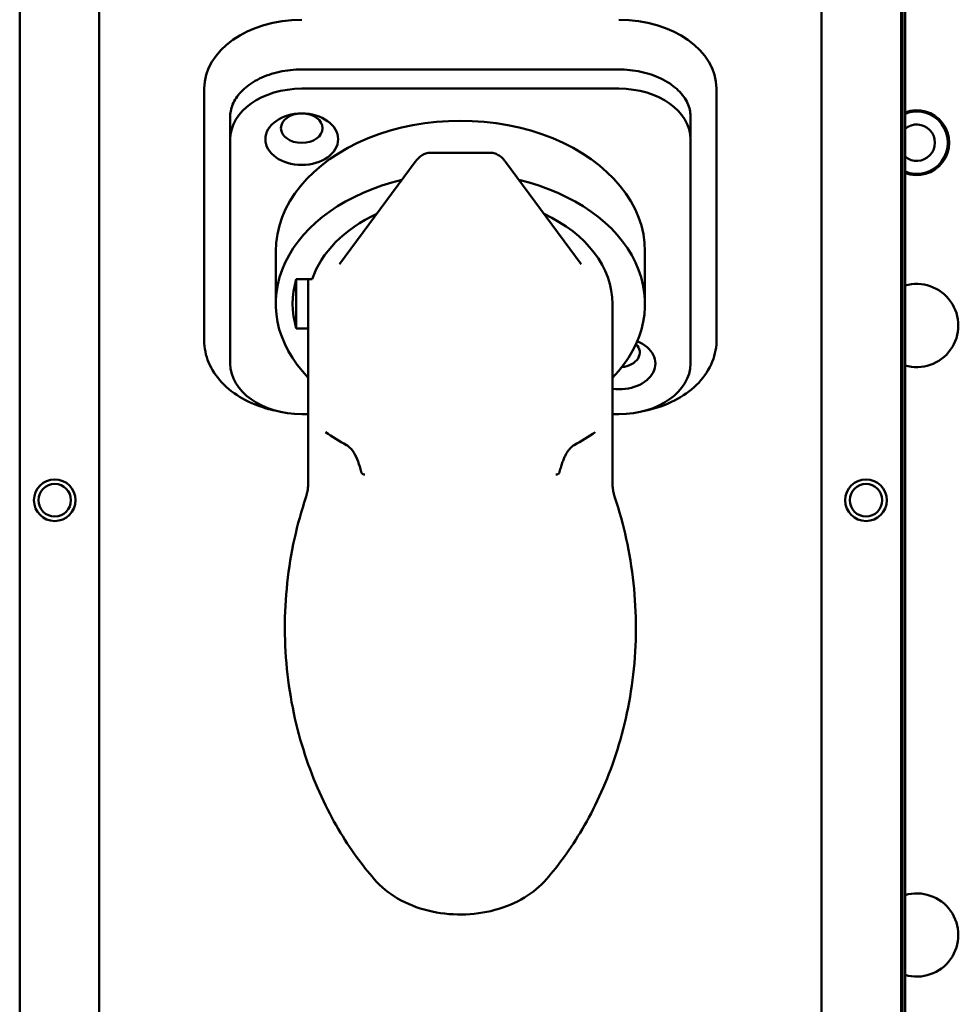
# Model space of a CAD drawing. Header units: millimetres. Extents: x 0 to 7913, y -180 to 2523.
# Tile 8 of 59: x 906 to 978, y 1236 to 1312. Entities that reach past the tile are written whole.
import ezdxf

# ---------------------------------------------------------------- set-up
doc = ezdxf.new("R2010")
doc.units = ezdxf.units.MM
doc.header["$LTSCALE"] = 3
doc.layers.add('Sichtbar (ISO)', color=7, linetype='Continuous', lineweight=50)

msp = doc.modelspace()

# ---------------------------------------------------------------- linework, layer by layer
at = {"layer": 'Sichtbar (ISO)'}
for p, q in [((974.106, 1158.716), (974.106, 2120.716)), ((912.122, 1354.716), (912.122, 1209.408)), ((967.689, 1354.716), (967.689, 1209.408)), ((906.01, 1352.716), (906.01, 1194.993)), ((973.801, 1352.716), (973.801, 1194.993)), ((973.906, 1352.716), (973.906, 1194.993)), ((952.106, 1307.847), (927.706, 1307.847)), ((920.206, 1304.251), (920.206, 1306.372)), ((952.106, 1306.372), (927.706, 1306.372)), ((959.606, 1306.372), (959.606, 1304.251)), ((920.206, 1286.998), (920.206, 1304.251)), ((922.206, 1302.483), (922.206, 1304.251)), ((957.606, 1304.251), (957.606, 1302.483)), ((959.606, 1304.251), (959.606, 1286.998)), ((922.206, 1302.483), (922.206, 1285.23)), ((957.606, 1285.23), (957.606, 1302.483)), ((937.608, 1301.443), (942.203, 1301.443)), ((930.619, 1292.874), (936.435, 1300.744)), ((943.377, 1300.744), (949.192, 1292.874)), ((925.706, 1289.826), (925.706, 1293.857)), ((954.106, 1289.826), (954.106, 1293.857)), ((949.192, 1292.874), (949.192, 1292.874)), ((927.286, 1291.718), (928.515, 1291.718)), ((927.286, 1291.718), (927.286, 1287.935)), ((928.206, 1276.108), (928.206, 1291.718)), ((951.606, 1276.108), (951.606, 1289.826)), ((928.206, 1287.935), (927.286, 1287.935)), ((927.706, 1281.341), (928.206, 1281.341)), ((951.606, 1281.341), (952.106, 1281.341))]:
    msp.add_line(p, q, dxfattribs=at)
for centre, radius in [((908.706, 1274.716), 1.6), ((971.106, 1274.716), 1.6), ((908.706, 1274.716), 1.25), ((971.106, 1274.716), 1.25)]:
    msp.add_circle(centre, radius, dxfattribs=at)
for centre, radius, start, end in [((975.006, 1302.216), 2.5, 248.8998, 111.1002), ((975.006, 1302.216), 2.4, 247.97569, 112.02431), ((975.006, 1302.216), 1.4, 229.9948, 130.0052), ((975.006, 1288.154), 3.2, 253.66518, 106.33482), ((975.006, 1241.279), 3.2, 253.66518, 106.33482)]:
    msp.add_arc(centre, radius, start, end, dxfattribs=at)
for centre, major_axis, ratio, start_param, end_param in [((927.706, 1306.372), (-7.5, 0), 0.707107, 4.712389, 6.283185), ((952.106, 1306.372), (7.5, 0), 0.707107, 0, 1.570796), ((927.706, 1302.483), (-5.5, 0), 0.707107, 4.712389, 6.283185), ((952.106, 1302.483), (5.5, 0), 0.707107, 0, 1.570796), ((939.906, 1293.857), (14.2, 0), 0.707107, 0, 3.141593), ((937.239, 1300.15), (-0.804, 0.594), 0.6267, 6.283169, 6.283185), ((942.572, 1300.15), (0.804, 0.594), 0.6267, 0, 0.000017), ((939.906, 1289.826), (-14.2, 0), 0.707107, 5.035005, 6.885646), ((939.906, 1289.826), (14.2, 0), 0.707107, 5.680725, 7.531366), ((939.906, 1289.826), (-11.7, 0), 0.707107, 5.294511, 6.052513), ((939.906, 1289.826), (11.7, 0), 0.707107, 0, 0.988674), ((939.906, 1289.826), (-12.9, 0), 0.707107, 6.074305, 6.492065), ((952.106, 1285.23), (2.8, 0), 0.707107, 4.532855, 7.329435), ((952.106, 1286.078), (1.6, 0), 0.707107, 4.849861, 6.896855), ((927.706, 1285.23), (-5.5, 0), 0.707107, 0, 1.570796), ((952.106, 1285.23), (5.5, 0), 0.707107, 4.712389, 6.283185)]:
    msp.add_ellipse(centre, major_axis=major_axis, ratio=ratio, start_param=start_param, end_param=end_param, dxfattribs=at)
for centre, major_axis in [((927.706, 1302.483), (-2.8, 0)), ((927.706, 1303.332), (-1.6, 0))]:
    msp.add_ellipse(centre, major_axis=major_axis, ratio=0.707107, dxfattribs=at)
for points, knots in [([(927.706, 1307.847), (927.124, 1307.847), (926.543, 1307.785), (925.443, 1307.543), (924.924, 1307.364), (924.003, 1306.917), (923.6, 1306.648), (922.938, 1306.056), (922.683, 1305.732), (922.329, 1305.072), (922.233, 1304.736), (922.207, 1304.352), (922.206, 1304.301), (922.206, 1304.251)], [1.570796, 1.570796, 1.570796, 1.570796, 1.871892, 1.871892, 2.17244, 2.17244, 2.472788, 2.472788, 2.779897, 2.779897, 3.094057, 3.094057, 3.141593, 3.141593, 3.141593, 3.141593]), ([(957.606, 1304.251), (957.606, 1304.584), (957.533, 1304.919), (957.225, 1305.589), (956.988, 1305.923), (956.35, 1306.544), (955.953, 1306.829), (955.042, 1307.302), (954.533, 1307.491), (953.448, 1307.756), (952.871, 1307.832), (952.23, 1307.846), (952.168, 1307.847), (952.106, 1307.847)], [0, 0, 0, 0, 0.314159, 0.314159, 0.628319, 0.628319, 0.937682, 0.937682, 1.238217, 1.238217, 1.538673, 1.538673, 1.570796, 1.570796, 1.570796, 1.570796]), ([(936.435, 1300.744), (936.582, 1300.944), (936.749, 1301.119), (937.049, 1301.306), (937.147, 1301.353), (937.365, 1301.422), (937.486, 1301.443), (937.608, 1301.443)], [0, 0, 0, 0, 0.0841832, 0.0841832, 0.119962, 0.119962, 0.1583675, 0.1583675, 0.1583675, 0.1583675]), ([(942.203, 1301.443), (942.33, 1301.443), (942.457, 1301.421), (942.691, 1301.343), (942.801, 1301.286), (943.016, 1301.141), (943.118, 1301.048), (943.269, 1300.882), (943.324, 1300.815), (943.377, 1300.744)], [0.0000023, 0.0000023, 0.0000023, 0.0000023, 0.0400366, 0.0400366, 0.0805266, 0.0805266, 0.1287541, 0.1287541, 0.1586088, 0.1586088, 0.1586088, 0.1586088]), ([(920.206, 1286.998), (920.206, 1286.427), (920.322, 1285.857), (920.774, 1284.766), (921.117, 1284.249), (921.996, 1283.304), (922.542, 1282.883), (923.765, 1282.192), (924.443, 1281.92), (925.363, 1281.675), (925.573, 1281.627), (925.786, 1281.585)], [3.141593, 3.141593, 3.141593, 3.141593, 3.426444, 3.426444, 3.723686, 3.723686, 4.037845, 4.037845, 4.352005, 4.352005, 4.443241, 4.443241, 4.443241, 4.443241]), ([(954.025, 1281.585), (954.13, 1281.606), (954.234, 1281.628), (955.061, 1281.818), (955.753, 1282.066), (957.013, 1282.714), (957.583, 1283.113), (958.541, 1284.046), (958.929, 1284.579), (959.45, 1285.713), (959.592, 1286.31), (959.605, 1286.939), (959.606, 1286.968), (959.606, 1286.998)], [4.981537, 4.981537, 4.981537, 4.981537, 5.026548, 5.026548, 5.340708, 5.340708, 5.654867, 5.654867, 5.969026, 5.969026, 6.268552, 6.268552, 6.283185, 6.283185, 6.283185, 6.283185]), ([(932.273, 1276.897), (932.203, 1277.185), (932.125, 1277.449), (931.947, 1277.93), (931.835, 1278.177), (931.575, 1278.596), (931.427, 1278.766), (931.237, 1278.905), (931.198, 1278.93), (931.156, 1278.953)], [-0.9279402, -0.9279402, -0.9279402, -0.9279402, -0.7690662, -0.7690662, -0.6012433, -0.6012433, -0.4334205, -0.4334205, -0.393252, -0.393252, -0.393252, -0.393252]), ([(948.655, 1278.953), (948.614, 1278.931), (948.532, 1278.879), (948.406, 1278.773), (948.278, 1278.635), (948.15, 1278.461), (948.021, 1278.248), (947.894, 1277.99), (947.769, 1277.685), (947.65, 1277.326), (947.574, 1277.047), (947.538, 1276.897)], [0.0000011, 0.0000011, 0.0000011, 0.0000011, 0.1111111, 0.2222222, 0.3333333, 0.4444444, 0.5555556, 0.6666667, 0.7777778, 0.8888889, 1, 1, 1, 1]), ([(928.206, 1276.108), (928.206, 1276.017), (928.203, 1275.926), (928.191, 1275.747), (928.182, 1275.659), (928.159, 1275.489), (928.146, 1275.407), (928.115, 1275.251), (928.098, 1275.177), (928.061, 1275.041), (928.042, 1274.978), (928.023, 1274.921)], [3.1415927, 3.1415927, 3.1415927, 3.1415927, 3.1881529, 3.1881529, 3.2347132, 3.2347132, 3.2812734, 3.2812734, 3.3278337, 3.3278337, 3.3743939, 3.3743939, 3.3743939, 3.3743939]), ([(951.788, 1274.921), (951.769, 1274.978), (951.75, 1275.041), (951.714, 1275.177), (951.696, 1275.251), (951.665, 1275.407), (951.652, 1275.489), (951.629, 1275.659), (951.62, 1275.747), (951.609, 1275.926), (951.606, 1276.017), (951.606, 1276.108)], [6.050384, 6.050384, 6.050384, 6.050384, 6.0969443, 6.0969443, 6.1435045, 6.1435045, 6.1900648, 6.1900648, 6.2366251, 6.2366251, 6.2831853, 6.2831853, 6.2831853, 6.2831853]), ([(928.023, 1274.921), (927.345, 1272.899), (926.84, 1270.667), (926.339, 1266.033), (926.347, 1263.636), (926.874, 1259.011), (927.391, 1256.787), (928.764, 1252.765), (929.616, 1250.969), (931.422, 1247.894), (932.373, 1246.613), (933.28, 1245.568)], [9.1919767, 9.1919767, 9.1919767, 9.1919767, 9.3485687, 9.3485687, 9.5051607, 9.5051607, 9.6617527, 9.6617527, 9.8183447, 9.8183447, 9.9749366, 9.9749366, 9.9749366, 9.9749366]), ([(946.531, 1245.568), (947.438, 1246.613), (948.389, 1247.894), (950.195, 1250.969), (951.047, 1252.765), (952.42, 1256.787), (952.938, 1259.011), (953.464, 1263.636), (953.472, 1266.033), (952.971, 1270.667), (952.466, 1272.899), (951.788, 1274.921)], [5.7330266, 5.7330266, 5.7330266, 5.7330266, 5.8896186, 5.8896186, 6.0462106, 6.0462106, 6.2028026, 6.2028026, 6.3593946, 6.3593946, 6.5159866, 6.5159866, 6.5159866, 6.5159866]), ([(946.531, 1245.568), (946.051, 1245.014), (945.474, 1244.544), (944.141, 1243.739), (943.373, 1243.42), (941.74, 1242.979), (940.874, 1242.863), (939.137, 1242.846), (938.267, 1242.946), (936.6, 1243.36), (935.804, 1243.674), (934.402, 1244.491), (933.787, 1244.983), (933.28, 1245.568)], [0.550159, 0.550159, 0.550159, 0.550159, 0.863922, 0.863922, 1.20608, 1.20608, 1.557138, 1.557138, 1.908925, 1.908925, 2.260161, 2.260161, 2.591434, 2.591434, 2.591434, 2.591434])]:
    msp.add_open_spline(points, degree=3, knots=knots, dxfattribs=at)
for points in [[(929.536, 1279.94), (930.048, 1279.61), (930.588, 1279.261), (931.156, 1278.953)], [(948.655, 1278.953), (949.223, 1279.261), (949.763, 1279.61), (950.275, 1279.94)], [(932.273, 1276.897), (932.277, 1276.88), (932.288, 1276.848), (932.311, 1276.806), (932.34, 1276.771), (932.376, 1276.743), (932.417, 1276.722), (932.463, 1276.707), (932.513, 1276.698), (932.549, 1276.696), (932.567, 1276.695)], [(947.244, 1276.695), (947.263, 1276.696), (947.299, 1276.698), (947.348, 1276.707), (947.394, 1276.722), (947.435, 1276.743), (947.47, 1276.771), (947.499, 1276.805), (947.523, 1276.847), (947.534, 1276.88), (947.538, 1276.897)]]:
    msp.add_open_spline(points, degree=3, dxfattribs=at)

doc.saveas('drawing.dxf')
